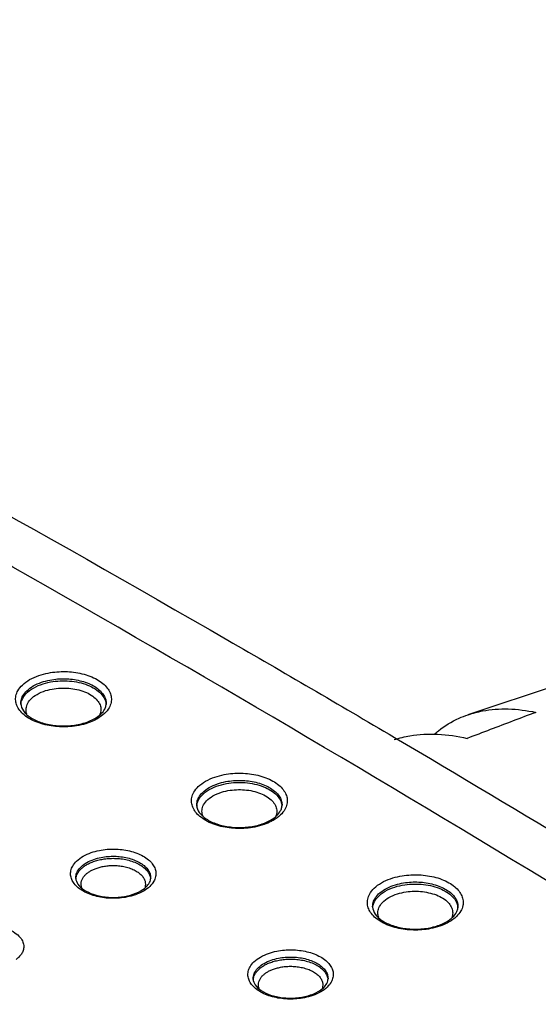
# Model space of a CAD drawing. Header units: inches. Extents: x 0 to 34, y 0 to 22.
# Tile 31 of 60: x 8.143 to 8.49, y 14.708 to 15.367. Entities that reach past the tile are written whole.
import ezdxf

# ---------------------------------------------------------------- set-up
doc = ezdxf.new("R2010")
doc.units = ezdxf.units.IN
doc.header["$LTSCALE"] = 1.87
doc.header["$MEASUREMENT"] = 0
doc.layers.get('0').update_dxf_attribs({"linetype": 'CONTINUOUS'})

msp = doc.modelspace()

# ---------------------------------------------------------------- linework, layer by layer
at = {"color": 7, "linetype": 'CONTINUOUS'}
for p, q in [((8.44348, 14.90183), (8.50385, 14.92213)), ((8.20083, 14.90919), (8.20083, 14.90917)), ((8.31869, 14.84114), (8.31869, 14.84112)), ((8.23066, 14.79236), (8.23066, 14.79234)), ((8.43654, 14.7731), (8.43654, 14.77308)), ((8.34949, 14.72488), (8.34949, 14.72486))]:
    msp.add_line(p, q, dxfattribs=at)
for points, knots in [([(7.51015, 15.36726), (7.64166, 15.30134), (7.90115, 15.16665), (8.1942, 15.00341), (8.35683, 14.90851), (8.39394, 14.88663)], [0, 0, 0, 0, 0.438607, 0.871562, 1, 1, 1, 1]), ([(8.94826, 14.50318), (8.83244, 14.58022), (8.59605, 14.73189), (8.23118, 14.94999), (7.85322, 15.16052), (7.595, 15.29453), (7.46388, 15.36024)], [0, 0, 0, 0, 0.243332, 0.491185, 0.743451, 1, 1, 1, 1]), ([(8.4779, 14.23203), (8.37183, 14.27899), (8.16383, 14.37606), (7.86183, 14.5328), (7.57426, 14.6986), (7.30233, 14.8728), (7.12947, 14.99594), (7.04601, 15.05879)], [0, 0, 0, 0, 0.210022, 0.415482, 0.615893, 0.810844, 1, 1, 1, 1]), ([(6.97611, 15.03639), (7.06336, 14.96985), (7.24448, 14.83956), (7.53015, 14.65569), (7.83307, 14.48105), (8.14794, 14.31846), (8.36368, 14.21857), (8.47173, 14.17115)], [0, 0, 0, 0, 0.190084, 0.3863, 0.588284, 0.795583, 1, 1, 1, 1]), ([(6.97612, 15.03765), (7.0634, 14.97109), (7.24454, 14.84078), (7.5302, 14.65692), (7.83308, 14.4823), (8.14808, 14.31964), (8.36399, 14.21969), (8.47221, 14.17219)], [0, 0, 0, 0, 0.190091, 0.38623, 0.588105, 0.79532, 1, 1, 1, 1]), ([(8.46812, 14.16334), (8.37486, 14.20425), (8.19158, 14.28841), (7.9242, 14.42301), (7.66761, 14.56446), (7.42235, 14.71248), (7.18892, 14.86674), (7.03966, 14.97488), (6.96722, 15.02994)], [0, 0, 0, 0, 0.175885, 0.348227, 0.516895, 0.681792, 0.842845, 1, 1, 1, 1]), ([(8.14956, 14.92528), (8.1515, 14.9264), (8.15557, 14.92819), (8.16177, 14.92982), (8.16773, 14.93062), (8.17344, 14.93079), (8.17907, 14.93038), (8.18462, 14.92939), (8.18991, 14.92778), (8.19466, 14.92559), (8.19862, 14.92293), (8.20161, 14.91991), (8.20355, 14.91668), (8.20445, 14.91332), (8.20427, 14.90981), (8.2028, 14.90606), (8.20096, 14.9038), (8.1998, 14.90268)], [0, 0, 0, 0, 0.090245, 0.17714, 0.25632, 0.331187, 0.406028, 0.482315, 0.557099, 0.627432, 0.69124, 0.747566, 0.796717, 0.8408, 0.884909, 0.935578, 1, 1, 1, 1]), ([(8.14583, 14.90166), (8.14475, 14.90257), (8.14288, 14.90445), (8.14094, 14.90768), (8.14005, 14.91103), (8.14022, 14.91455), (8.1417, 14.9183), (8.14483, 14.92214), (8.14781, 14.92427), (8.14956, 14.92528)], [0, 0, 0, 0, 0.144524, 0.27064, 0.38375, 0.496926, 0.626938, 0.792234, 1, 1, 1, 1]), ([(8.15203, 14.92104), (8.15377, 14.92205), (8.15739, 14.92364), (8.16291, 14.92509), (8.16822, 14.9258), (8.17331, 14.92595), (8.17832, 14.92559), (8.18327, 14.9247), (8.18798, 14.92327), (8.19221, 14.92132), (8.19574, 14.91895), (8.19841, 14.91626), (8.20014, 14.91338), (8.20078, 14.91097), (8.20084, 14.90958), (8.20083, 14.90919)], [0, 0, 0, 0, 0.105105, 0.206282, 0.298475, 0.385656, 0.472816, 0.561669, 0.648774, 0.730694, 0.805015, 0.870621, 0.927868, 0.979207, 1, 1, 1, 1]), ([(8.15205, 14.91967), (8.1541, 14.92085), (8.15842, 14.92265), (8.16502, 14.92412), (8.17149, 14.92462), (8.17781, 14.92432), (8.18394, 14.92321), (8.18961, 14.92129), (8.19442, 14.91863), (8.19805, 14.91541), (8.20009, 14.91213), (8.20064, 14.90997), (8.20074, 14.90914)], [0, 0, 0, 0, 0.127451, 0.248972, 0.36284, 0.475216, 0.588227, 0.696951, 0.795892, 0.881936, 0.955043, 1, 1, 1, 1]), ([(8.14366, 14.90917), (8.14365, 14.90988), (8.14381, 14.91173), (8.14503, 14.91482), (8.14782, 14.91824), (8.15047, 14.92014), (8.15203, 14.92104)], [0, 0, 0, 0, 0.140491, 0.362524, 0.644867, 1, 1, 1, 1]), ([(8.14445, 14.91179), (8.14505, 14.91327), (8.1472, 14.91638), (8.15023, 14.91862), (8.15205, 14.91967)], [0, 0, 0, 0, 0.431996, 1, 1, 1, 1]), ([(8.15453, 14.91543), (8.15633, 14.91647), (8.16011, 14.91805), (8.16591, 14.91933), (8.17159, 14.91978), (8.17713, 14.91951), (8.18252, 14.91854), (8.18749, 14.91685), (8.19172, 14.91452), (8.19489, 14.91169), (8.19629, 14.90945), (8.19671, 14.90833)], [0, 0, 0, 0, 0.133463, 0.260707, 0.379971, 0.497695, 0.616057, 0.729883, 0.833437, 0.923479, 1, 1, 1, 1]), ([(8.14778, 14.90207), (8.1474, 14.90307), (8.14696, 14.90528), (8.14774, 14.90889), (8.14921, 14.91102), (8.15018, 14.91205)], [0, 0, 0, 0, 0.297368, 0.609768, 1, 1, 1, 1]), ([(8.14535, 14.90441), (8.14655, 14.90264), (8.15024, 14.89951), (8.15745, 14.89621), (8.16636, 14.89433), (8.17598, 14.89413), (8.1824, 14.89519), (8.18546, 14.89607)], [0, 0, 0, 0, 0.146679, 0.332079, 0.548511, 0.778193, 1, 1, 1, 1]), ([(8.19671, 14.90833), (8.1971, 14.90732), (8.19753, 14.90512), (8.19706, 14.90291), (8.19663, 14.90187)], [0, 0, 0, 0, 0.487675, 1, 1, 1, 1]), ([(8.48868, 14.90339), (8.48362, 14.90147), (8.47346, 14.89762), (8.45814, 14.8918), (8.44788, 14.88789), (8.44272, 14.88593)], [0, 0, 0, 0, 0.329763, 0.663092, 1, 1, 1, 1]), ([(8.44348, 14.90182), (8.44659, 14.90287), (8.45538, 14.90515), (8.47069, 14.90623), (8.48262, 14.90468), (8.48868, 14.90339)], [0, 0, 0, 0, 0.214795, 0.593644, 1, 1, 1, 1]), ([(8.18879, 14.8963), (8.18674, 14.89559), (8.18273, 14.89454), (8.17676, 14.89373), (8.17105, 14.89357), (8.16543, 14.89397), (8.15987, 14.89497), (8.15458, 14.89658), (8.14983, 14.89876), (8.14705, 14.90064), (8.14583, 14.90166)], [0, 0, 0, 0, 0.144585, 0.276333, 0.400905, 0.525433, 0.652368, 0.776803, 0.893829, 1, 1, 1, 1]), ([(8.42082, 14.88887), (8.42166, 14.88961), (8.4267, 14.89377), (8.43425, 14.89834), (8.44137, 14.90111), (8.44348, 14.90182)], [0, 0, 0, 0, 0.127921, 0.746199, 1, 1, 1, 1]), ([(8.39384, 14.88512), (8.3973, 14.88622), (8.40688, 14.88853), (8.42345, 14.88936), (8.43623, 14.88745), (8.44272, 14.88593)], [0, 0, 0, 0, 0.219704, 0.595746, 1, 1, 1, 1]), ([(8.39394, 14.88663), (8.47977, 14.83601), (8.68458, 14.71224), (8.88603, 14.58301), (9.00231, 14.50568)], [0, 0, 0, 0, 0.4164, 1, 1, 1, 1]), ([(8.26368, 14.83362), (8.2626, 14.83452), (8.26073, 14.8364), (8.25879, 14.83963), (8.2579, 14.84299), (8.25807, 14.8465), (8.25955, 14.85026), (8.26268, 14.85409), (8.26566, 14.85623), (8.26741, 14.85723)], [0, 0, 0, 0, 0.144524, 0.27064, 0.38375, 0.496926, 0.626938, 0.792234, 1, 1, 1, 1]), ([(8.26741, 14.85723), (8.26936, 14.85836), (8.27343, 14.86015), (8.27962, 14.86178), (8.28558, 14.86258), (8.29129, 14.86274), (8.29692, 14.86234), (8.30247, 14.86134), (8.30776, 14.85973), (8.31251, 14.85755), (8.31647, 14.85488), (8.31946, 14.85186), (8.32141, 14.84863), (8.3223, 14.84528), (8.32212, 14.84177), (8.32065, 14.83801), (8.31881, 14.83576), (8.31765, 14.83464)], [0, 0, 0, 0, 0.090245, 0.17714, 0.25632, 0.331187, 0.406028, 0.482315, 0.557099, 0.627432, 0.69124, 0.747566, 0.796717, 0.8408, 0.884909, 0.935578, 1, 1, 1, 1]), ([(8.26988, 14.853), (8.27162, 14.854), (8.27524, 14.85559), (8.28076, 14.85704), (8.28607, 14.85776), (8.29116, 14.8579), (8.29617, 14.85755), (8.30112, 14.85666), (8.30583, 14.85522), (8.31006, 14.85328), (8.31359, 14.8509), (8.31626, 14.84822), (8.31799, 14.84534), (8.31863, 14.84292), (8.31869, 14.84154), (8.31868, 14.84114)], [0, 0, 0, 0, 0.105105, 0.206282, 0.298475, 0.385656, 0.472816, 0.561669, 0.648774, 0.730694, 0.805015, 0.870621, 0.927868, 0.979207, 1, 1, 1, 1]), ([(8.2699, 14.85162), (8.27196, 14.85281), (8.27627, 14.8546), (8.28288, 14.85607), (8.28934, 14.85658), (8.29566, 14.85627), (8.30179, 14.85516), (8.30746, 14.85324), (8.31227, 14.85059), (8.3159, 14.84737), (8.31794, 14.84409), (8.31849, 14.84193), (8.31859, 14.84109)], [0, 0, 0, 0, 0.127451, 0.248972, 0.36284, 0.475216, 0.588227, 0.696951, 0.795892, 0.881936, 0.955043, 1, 1, 1, 1]), ([(8.26151, 14.84112), (8.2615, 14.84184), (8.26166, 14.84368), (8.26288, 14.84678), (8.26567, 14.8502), (8.26832, 14.8521), (8.26988, 14.853)], [0, 0, 0, 0, 0.140491, 0.362524, 0.644867, 1, 1, 1, 1]), ([(8.2623, 14.84374), (8.2629, 14.84523), (8.26506, 14.84834), (8.26808, 14.85057), (8.2699, 14.85162)], [0, 0, 0, 0, 0.431996, 1, 1, 1, 1]), ([(8.27238, 14.84738), (8.27418, 14.84842), (8.27796, 14.85), (8.28376, 14.85129), (8.28944, 14.85173), (8.29499, 14.85147), (8.30037, 14.85049), (8.30534, 14.8488), (8.30957, 14.84647), (8.31274, 14.84364), (8.31414, 14.8414), (8.31457, 14.84028)], [0, 0, 0, 0, 0.133463, 0.260707, 0.379971, 0.497695, 0.616057, 0.729883, 0.833437, 0.923479, 1, 1, 1, 1]), ([(8.26563, 14.83402), (8.26525, 14.83503), (8.26481, 14.83724), (8.26559, 14.84085), (8.26706, 14.84297), (8.26803, 14.84401)], [0, 0, 0, 0, 0.297368, 0.609768, 1, 1, 1, 1]), ([(8.31457, 14.84028), (8.31495, 14.83928), (8.31539, 14.83707), (8.31491, 14.83487), (8.31448, 14.83382)], [0, 0, 0, 0, 0.487675, 1, 1, 1, 1]), ([(8.2632, 14.83636), (8.2644, 14.8346), (8.26809, 14.83146), (8.27531, 14.82817), (8.28422, 14.82628), (8.29384, 14.82608), (8.30025, 14.82715), (8.30332, 14.82802)], [0, 0, 0, 0, 0.146679, 0.332079, 0.548511, 0.778193, 1, 1, 1, 1]), ([(8.30664, 14.82826), (8.30459, 14.82755), (8.30058, 14.82649), (8.29461, 14.82569), (8.2889, 14.82552), (8.28328, 14.82593), (8.27772, 14.82692), (8.27243, 14.82853), (8.26769, 14.83072), (8.2649, 14.8326), (8.26368, 14.83362)], [0, 0, 0, 0, 0.144585, 0.276333, 0.400905, 0.525433, 0.652368, 0.776803, 0.893829, 1, 1, 1, 1]), ([(8.18536, 14.807), (8.18707, 14.80799), (8.19064, 14.80956), (8.19609, 14.81101), (8.20136, 14.81175), (8.20646, 14.81191), (8.21151, 14.81157), (8.2165, 14.81069), (8.22125, 14.80925), (8.2255, 14.8073), (8.22905, 14.80492), (8.23173, 14.80222), (8.23347, 14.79932), (8.23426, 14.79631), (8.23409, 14.79318), (8.2333, 14.79119), (8.23275, 14.79021)], [0, 0, 0, 0, 0.095112, 0.186466, 0.270496, 0.35078, 0.431461, 0.51361, 0.594019, 0.669566, 0.738078, 0.798563, 0.851384, 0.898759, 0.946027, 1, 1, 1, 1]), ([(8.18557, 14.78353), (8.18433, 14.78424), (8.18209, 14.78574), (8.17941, 14.78844), (8.17767, 14.79134), (8.17688, 14.79434), (8.17705, 14.79748), (8.17837, 14.80081), (8.18116, 14.80421), (8.1838, 14.8061), (8.18536, 14.807)], [0, 0, 0, 0, 0.141223, 0.2659, 0.37478, 0.472432, 0.569866, 0.681119, 0.822034, 1, 1, 1, 1]), ([(8.18783, 14.80276), (8.18933, 14.80363), (8.19247, 14.80501), (8.19725, 14.80629), (8.20187, 14.80693), (8.20635, 14.80707), (8.21078, 14.80677), (8.21516, 14.806), (8.21933, 14.80474), (8.22306, 14.80303), (8.22618, 14.80094), (8.22853, 14.79857), (8.23006, 14.79602), (8.23062, 14.7939), (8.23066, 14.79269), (8.23066, 14.79236)], [0, 0, 0, 0, 0.103724, 0.2033, 0.294883, 0.382398, 0.470363, 0.55994, 0.647619, 0.729993, 0.804695, 0.870642, 0.92823, 0.979878, 1, 1, 1, 1]), ([(8.18785, 14.80139), (8.18861, 14.80183), (8.19027, 14.80267), (8.19303, 14.80373), (8.19617, 14.80462), (8.19969, 14.80528), (8.20353, 14.80564), (8.20761, 14.80564), (8.21182, 14.80524), (8.21598, 14.8044), (8.21991, 14.80312), (8.22341, 14.80143), (8.22632, 14.79941), (8.22854, 14.79714), (8.22999, 14.79471), (8.23047, 14.793), (8.23057, 14.79217)], [0, 0, 0, 0, 0.05371, 0.113879, 0.180682, 0.253898, 0.332857, 0.416515, 0.503497, 0.591211, 0.676373, 0.756035, 0.828316, 0.892504, 0.949126, 1, 1, 1, 1]), ([(8.18048, 14.79234), (8.18047, 14.79298), (8.18062, 14.79462), (8.1817, 14.79733), (8.18414, 14.80032), (8.18647, 14.80198), (8.18783, 14.80276)], [0, 0, 0, 0, 0.143813, 0.365258, 0.645756, 1, 1, 1, 1]), ([(8.18127, 14.79469), (8.18158, 14.7954), (8.18238, 14.79676), (8.18395, 14.79856), (8.1858, 14.80011), (8.18715, 14.80098), (8.18785, 14.80139)], [0, 0, 0, 0, 0.244012, 0.493165, 0.746172, 1, 1, 1, 1]), ([(8.19033, 14.79715), (8.19098, 14.79753), (8.19241, 14.79825), (8.19478, 14.79917), (8.19749, 14.79993), (8.20051, 14.8005), (8.20382, 14.80081), (8.20733, 14.80081), (8.21094, 14.80047), (8.21453, 14.79974), (8.21791, 14.79864), (8.22092, 14.79719), (8.22268, 14.79597), (8.22345, 14.7953)], [0, 0, 0, 0, 0.064841, 0.137478, 0.218127, 0.306518, 0.401845, 0.502844, 0.607858, 0.713756, 0.81657, 0.912742, 1, 1, 1, 1]), ([(8.18056, 14.79206), (8.18057, 14.7922), (8.1807, 14.7931), (8.18096, 14.79398), (8.18127, 14.79469)], [0, 0, 0, 0, 0.156486, 1, 1, 1, 1]), ([(8.18444, 14.78589), (8.18426, 14.7864), (8.18397, 14.78759), (8.18401, 14.78949), (8.18459, 14.79142), (8.18562, 14.79317), (8.18697, 14.79471), (8.18802, 14.7956), (8.18858, 14.79601)], [0, 0, 0, 0, 0.138728, 0.310062, 0.478518, 0.649053, 0.82318, 1, 1, 1, 1]), ([(8.22532, 14.79335), (8.2258, 14.79271), (8.22658, 14.79141), (8.22717, 14.78928), (8.22714, 14.78734), (8.22682, 14.78619), (8.22664, 14.7857)], [0, 0, 0, 0, 0.294357, 0.558835, 0.807166, 1, 1, 1, 1]), ([(8.38526, 14.78919), (8.38721, 14.79031), (8.39128, 14.7921), (8.39747, 14.79373), (8.40343, 14.79453), (8.40914, 14.7947), (8.41477, 14.79429), (8.42032, 14.7933), (8.42562, 14.79169), (8.43036, 14.7895), (8.43432, 14.78684), (8.43731, 14.78382), (8.43926, 14.78059), (8.44015, 14.77723), (8.43997, 14.77372), (8.4385, 14.76996), (8.43666, 14.76771), (8.4355, 14.76659)], [0, 0, 0, 0, 0.090245, 0.17714, 0.25632, 0.331187, 0.406028, 0.482315, 0.557099, 0.627432, 0.69124, 0.747566, 0.796717, 0.8408, 0.884909, 0.935578, 1, 1, 1, 1]), ([(8.18191, 14.78832), (8.18296, 14.78678), (8.18618, 14.78405), (8.19251, 14.78116), (8.20036, 14.77949), (8.20886, 14.77931), (8.21453, 14.78026), (8.21724, 14.78103)], [0, 0, 0, 0, 0.144645, 0.329438, 0.546458, 0.777288, 1, 1, 1, 1]), ([(8.38153, 14.76557), (8.38045, 14.76648), (8.37858, 14.76836), (8.37664, 14.77159), (8.37575, 14.77494), (8.37592, 14.77846), (8.3774, 14.78221), (8.38053, 14.78605), (8.38351, 14.78818), (8.38526, 14.78919)], [0, 0, 0, 0, 0.144524, 0.27064, 0.38375, 0.496926, 0.626938, 0.792234, 1, 1, 1, 1]), ([(8.37936, 14.77308), (8.37935, 14.77379), (8.37952, 14.77564), (8.38073, 14.77873), (8.38352, 14.78215), (8.38618, 14.78405), (8.38773, 14.78495)], [0, 0, 0, 0, 0.140491, 0.362524, 0.644867, 1, 1, 1, 1]), ([(8.38773, 14.78495), (8.38947, 14.78595), (8.39309, 14.78755), (8.39861, 14.789), (8.40392, 14.78971), (8.40901, 14.78986), (8.41402, 14.7895), (8.41897, 14.78861), (8.42369, 14.78718), (8.42791, 14.78523), (8.43144, 14.78286), (8.43411, 14.78017), (8.43584, 14.77729), (8.43649, 14.77487), (8.43654, 14.77349), (8.43654, 14.7731)], [0, 0, 0, 0, 0.105105, 0.206282, 0.298475, 0.385656, 0.472816, 0.561669, 0.648774, 0.730694, 0.805015, 0.870621, 0.927868, 0.979207, 1, 1, 1, 1]), ([(8.38775, 14.78357), (8.38981, 14.78476), (8.39412, 14.78656), (8.40073, 14.78802), (8.40719, 14.78853), (8.41351, 14.78823), (8.41964, 14.78712), (8.42531, 14.7852), (8.43012, 14.78254), (8.43375, 14.77932), (8.43579, 14.77604), (8.43634, 14.77388), (8.43644, 14.77305)], [0, 0, 0, 0, 0.127451, 0.248972, 0.36284, 0.475216, 0.588227, 0.696951, 0.795892, 0.881936, 0.955043, 1, 1, 1, 1]), ([(8.21489, 14.77972), (8.21317, 14.77938), (8.20978, 14.77891), (8.20468, 14.77875), (8.19964, 14.77909), (8.19465, 14.77997), (8.1899, 14.78141), (8.18694, 14.78276), (8.18557, 14.78353)], [0, 0, 0, 0, 0.173938, 0.340124, 0.50713, 0.677177, 0.84362, 1, 1, 1, 1]), ([(8.38015, 14.77569), (8.38075, 14.77718), (8.38291, 14.78029), (8.38593, 14.78252), (8.38775, 14.78357)], [0, 0, 0, 0, 0.431996, 1, 1, 1, 1]), ([(8.39023, 14.77934), (8.39203, 14.78038), (8.39582, 14.78196), (8.40162, 14.78324), (8.40729, 14.78369), (8.41284, 14.78342), (8.41822, 14.78244), (8.4232, 14.78076), (8.42742, 14.77843), (8.4306, 14.7756), (8.43199, 14.77335), (8.43242, 14.77223)], [0, 0, 0, 0, 0.133463, 0.260707, 0.379971, 0.497695, 0.616057, 0.729883, 0.833437, 0.923479, 1, 1, 1, 1]), ([(8.38348, 14.76598), (8.3831, 14.76698), (8.38266, 14.76919), (8.38344, 14.7728), (8.38492, 14.77492), (8.38588, 14.77596)], [0, 0, 0, 0, 0.297368, 0.609768, 1, 1, 1, 1]), ([(8.43242, 14.77223), (8.4328, 14.77123), (8.43324, 14.76902), (8.43276, 14.76682), (8.43234, 14.76577)], [0, 0, 0, 0, 0.487675, 1, 1, 1, 1]), ([(8.38105, 14.76832), (8.38225, 14.76655), (8.38594, 14.76342), (8.39316, 14.76012), (8.40207, 14.75823), (8.41169, 14.75803), (8.4181, 14.7591), (8.42117, 14.75997)], [0, 0, 0, 0, 0.146679, 0.332079, 0.548511, 0.778193, 1, 1, 1, 1]), ([(8.42449, 14.76021), (8.42244, 14.7595), (8.41843, 14.75845), (8.41246, 14.75764), (8.40675, 14.75748), (8.40113, 14.75788), (8.39557, 14.75888), (8.39028, 14.76049), (8.38554, 14.76267), (8.38275, 14.76455), (8.38153, 14.76557)], [0, 0, 0, 0, 0.144585, 0.276333, 0.400905, 0.525433, 0.652368, 0.776803, 0.893829, 1, 1, 1, 1]), ([(8.10366, 14.75656), (8.1045, 14.75705), (8.10639, 14.75799), (8.10962, 14.75917), (8.1135, 14.76012), (8.11802, 14.76071), (8.12314, 14.76078), (8.12876, 14.76016), (8.13444, 14.75863), (8.13948, 14.75618), (8.14316, 14.75308), (8.14521, 14.74976), (8.1458, 14.74663), (8.14548, 14.74471), (8.14519, 14.74385)], [0, 0, 0, 0, 0.056294, 0.12234, 0.199195, 0.2873, 0.386234, 0.495893, 0.614063, 0.726179, 0.818633, 0.889508, 0.947568, 1, 1, 1, 1]), ([(8.30418, 14.73952), (8.3059, 14.74051), (8.30947, 14.74208), (8.31491, 14.74353), (8.32019, 14.74426), (8.32529, 14.74443), (8.33034, 14.74408), (8.33532, 14.7432), (8.34007, 14.74177), (8.34433, 14.73982), (8.34788, 14.73744), (8.35056, 14.73474), (8.3523, 14.73184), (8.35309, 14.72883), (8.35292, 14.7257), (8.35213, 14.72371), (8.35158, 14.72273)], [0, 0, 0, 0, 0.095112, 0.186466, 0.270496, 0.35078, 0.431461, 0.51361, 0.594019, 0.669566, 0.738078, 0.798563, 0.851384, 0.898759, 0.946027, 1, 1, 1, 1]), ([(8.14519, 14.74385), (8.14492, 14.74303), (8.14414, 14.74146), (8.14249, 14.73947), (8.14119, 14.73836), (8.14051, 14.73785)], [0, 0, 0, 0, 0.337874, 0.671071, 1, 1, 1, 1]), ([(8.3044, 14.71605), (8.30316, 14.71675), (8.30092, 14.71826), (8.29824, 14.72096), (8.2965, 14.72386), (8.29571, 14.72686), (8.29588, 14.73), (8.2972, 14.73333), (8.29999, 14.73673), (8.30263, 14.73862), (8.30418, 14.73952)], [0, 0, 0, 0, 0.141223, 0.2659, 0.37478, 0.472432, 0.569866, 0.681119, 0.822034, 1, 1, 1, 1]), ([(8.30666, 14.73528), (8.30816, 14.73615), (8.31129, 14.73753), (8.31607, 14.7388), (8.3207, 14.73945), (8.32517, 14.73959), (8.32961, 14.73929), (8.33398, 14.73852), (8.33815, 14.73726), (8.34189, 14.73555), (8.345, 14.73346), (8.34736, 14.73108), (8.34889, 14.72854), (8.34945, 14.72642), (8.34949, 14.72521), (8.34949, 14.72488)], [0, 0, 0, 0, 0.103724, 0.2033, 0.294883, 0.382398, 0.470363, 0.55994, 0.647619, 0.729993, 0.804695, 0.870642, 0.92823, 0.979878, 1, 1, 1, 1]), ([(8.30668, 14.73391), (8.30744, 14.73434), (8.3091, 14.73518), (8.31185, 14.73625), (8.315, 14.73714), (8.31852, 14.7378), (8.32236, 14.73816), (8.32644, 14.73816), (8.33064, 14.73776), (8.33481, 14.73692), (8.33874, 14.73564), (8.34224, 14.73395), (8.34515, 14.73193), (8.34736, 14.72966), (8.34882, 14.72723), (8.3493, 14.72551), (8.3494, 14.72469)], [0, 0, 0, 0, 0.05371, 0.113879, 0.180682, 0.253898, 0.332857, 0.416515, 0.503497, 0.591211, 0.676373, 0.756035, 0.828316, 0.892504, 0.949126, 1, 1, 1, 1]), ([(8.29931, 14.72486), (8.2993, 14.7255), (8.29945, 14.72714), (8.30053, 14.72985), (8.30297, 14.73284), (8.30529, 14.7345), (8.30666, 14.73528)], [0, 0, 0, 0, 0.143813, 0.365258, 0.645756, 1, 1, 1, 1]), ([(8.3001, 14.7272), (8.30041, 14.72792), (8.3012, 14.72928), (8.30278, 14.73107), (8.30462, 14.73262), (8.30598, 14.7335), (8.30668, 14.73391)], [0, 0, 0, 0, 0.244012, 0.493165, 0.746172, 1, 1, 1, 1]), ([(8.30915, 14.72967), (8.30981, 14.73005), (8.31124, 14.73077), (8.31361, 14.73169), (8.31632, 14.73245), (8.31934, 14.73302), (8.32264, 14.73333), (8.32615, 14.73333), (8.32977, 14.73299), (8.33336, 14.73226), (8.33674, 14.73116), (8.33975, 14.72971), (8.34151, 14.72848), (8.34228, 14.72782)], [0, 0, 0, 0, 0.064841, 0.137478, 0.218127, 0.306518, 0.401845, 0.502844, 0.607858, 0.713756, 0.81657, 0.912742, 1, 1, 1, 1]), ([(8.29939, 14.72457), (8.2994, 14.72472), (8.29952, 14.72562), (8.29979, 14.7265), (8.3001, 14.7272)], [0, 0, 0, 0, 0.156486, 1, 1, 1, 1]), ([(8.30326, 14.71841), (8.30308, 14.71892), (8.3028, 14.72011), (8.30284, 14.72201), (8.30342, 14.72394), (8.30444, 14.72569), (8.3058, 14.72723), (8.30685, 14.72812), (8.30741, 14.72853)], [0, 0, 0, 0, 0.138728, 0.310062, 0.478518, 0.649053, 0.82318, 1, 1, 1, 1]), ([(8.34414, 14.72587), (8.34463, 14.72523), (8.34541, 14.72392), (8.346, 14.72179), (8.34596, 14.71986), (8.34565, 14.7187), (8.34547, 14.71822)], [0, 0, 0, 0, 0.294357, 0.558835, 0.807166, 1, 1, 1, 1]), ([(8.30074, 14.72084), (8.30179, 14.7193), (8.30501, 14.71657), (8.31133, 14.71368), (8.31919, 14.71201), (8.32769, 14.71183), (8.33336, 14.71278), (8.33607, 14.71355)], [0, 0, 0, 0, 0.144645, 0.329438, 0.546458, 0.777288, 1, 1, 1, 1]), ([(8.33371, 14.71224), (8.332, 14.7119), (8.32861, 14.71143), (8.32351, 14.71126), (8.31846, 14.71161), (8.31347, 14.71249), (8.30872, 14.71392), (8.30577, 14.71528), (8.3044, 14.71605)], [0, 0, 0, 0, 0.173938, 0.340124, 0.50713, 0.677177, 0.84362, 1, 1, 1, 1])]:
    msp.add_open_spline(points, degree=3, knots=knots, dxfattribs=at)
for points in [[(8.14371, 14.90865), (8.14378, 14.90972), (8.14404, 14.91079), (8.14445, 14.91179)], [(8.15018, 14.91205), (8.15143, 14.9134), (8.15294, 14.91451), (8.15453, 14.91543)], [(8.14366, 14.90917), (8.1437, 14.90749), (8.14438, 14.90582), (8.14535, 14.90441)], [(8.1998, 14.90268), (8.19834, 14.90127), (8.19668, 14.90009), (8.19494, 14.89908)], [(8.19729, 14.90227), (8.19831, 14.90324), (8.19923, 14.90435), (8.19988, 14.90561)], [(8.19988, 14.90561), (8.20024, 14.90632), (8.20052, 14.90709), (8.20069, 14.90787)], [(8.20069, 14.90787), (8.20077, 14.9083), (8.20082, 14.90873), (8.20083, 14.90917)], [(8.20074, 14.90914), (8.20076, 14.90895), (8.20078, 14.90876), (8.20079, 14.90857)], [(8.18546, 14.89607), (8.18815, 14.89683), (8.19078, 14.89786), (8.19319, 14.89925)], [(8.1936, 14.89835), (8.19205, 14.89755), (8.19044, 14.89688), (8.18879, 14.8963)], [(8.19319, 14.89925), (8.19466, 14.9001), (8.19605, 14.90109), (8.19729, 14.90227)], [(8.19494, 14.89908), (8.1945, 14.89882), (8.19405, 14.89858), (8.1936, 14.89835)], [(8.26156, 14.8406), (8.26163, 14.84168), (8.26189, 14.84274), (8.2623, 14.84374)], [(8.26803, 14.84401), (8.26928, 14.84536), (8.27079, 14.84647), (8.27238, 14.84738)], [(8.26151, 14.84112), (8.26155, 14.83944), (8.26224, 14.83778), (8.2632, 14.83636)], [(8.31514, 14.83422), (8.31617, 14.8352), (8.31708, 14.8363), (8.31773, 14.83757)], [(8.31773, 14.83757), (8.31809, 14.83828), (8.31838, 14.83904), (8.31854, 14.83983)], [(8.31854, 14.83983), (8.31862, 14.84026), (8.31868, 14.84069), (8.31869, 14.84112)], [(8.31859, 14.84109), (8.31861, 14.84091), (8.31863, 14.84072), (8.31864, 14.84053)], [(8.30332, 14.82802), (8.306, 14.82878), (8.30863, 14.82981), (8.31104, 14.83121)], [(8.31145, 14.8303), (8.3099, 14.82951), (8.30829, 14.82883), (8.30664, 14.82826)], [(8.31104, 14.83121), (8.31251, 14.83205), (8.31391, 14.83305), (8.31514, 14.83422)], [(8.31279, 14.83103), (8.31235, 14.83078), (8.3119, 14.83054), (8.31145, 14.8303)], [(8.31765, 14.83464), (8.3162, 14.83323), (8.31454, 14.83204), (8.31279, 14.83103)], [(8.18858, 14.79601), (8.18914, 14.79642), (8.18972, 14.7968), (8.19033, 14.79715)], [(8.18048, 14.79234), (8.18051, 14.79092), (8.1811, 14.78952), (8.18191, 14.78832)], [(8.22345, 14.7953), (8.22414, 14.79472), (8.22477, 14.79407), (8.22532, 14.79335)], [(8.22985, 14.78934), (8.23012, 14.78987), (8.23034, 14.79044), (8.23048, 14.79102)], [(8.23048, 14.79102), (8.23059, 14.79146), (8.23065, 14.7919), (8.23066, 14.79234)], [(8.22404, 14.78383), (8.22532, 14.78457), (8.22654, 14.78543), (8.22761, 14.78646)], [(8.23011, 14.78686), (8.22882, 14.78561), (8.22734, 14.78455), (8.22579, 14.78366)], [(8.22761, 14.78646), (8.2285, 14.7873), (8.22929, 14.78825), (8.22985, 14.78934)], [(8.23275, 14.79021), (8.23205, 14.78897), (8.23114, 14.78785), (8.23011, 14.78686)], [(8.22038, 14.78121), (8.21859, 14.78058), (8.21675, 14.78009), (8.21489, 14.77972)], [(8.21724, 14.78103), (8.21961, 14.7817), (8.22191, 14.78261), (8.22404, 14.78383)], [(8.22579, 14.78366), (8.22407, 14.78267), (8.22225, 14.78186), (8.22038, 14.78121)], [(8.38588, 14.77596), (8.38714, 14.77731), (8.38864, 14.77842), (8.39023, 14.77934)], [(8.37936, 14.77308), (8.3794, 14.77139), (8.38009, 14.76973), (8.38105, 14.76832)], [(8.37941, 14.77255), (8.37949, 14.77363), (8.37974, 14.77469), (8.38015, 14.77569)], [(8.43558, 14.76952), (8.43594, 14.77023), (8.43623, 14.771), (8.43639, 14.77178)], [(8.43639, 14.77178), (8.43648, 14.77221), (8.43653, 14.77264), (8.43654, 14.77308)], [(8.43644, 14.77305), (8.43646, 14.77286), (8.43648, 14.77267), (8.43649, 14.77248)], [(8.42889, 14.76316), (8.43036, 14.76401), (8.43176, 14.765), (8.43299, 14.76617)], [(8.4355, 14.76659), (8.43405, 14.76518), (8.43239, 14.764), (8.43064, 14.76299)], [(8.43299, 14.76617), (8.43402, 14.76715), (8.43493, 14.76825), (8.43558, 14.76952)], [(8.42117, 14.75997), (8.42385, 14.76074), (8.42648, 14.76177), (8.42889, 14.76316)], [(8.4293, 14.76226), (8.42775, 14.76146), (8.42614, 14.76078), (8.42449, 14.76021)], [(8.43064, 14.76299), (8.4302, 14.76273), (8.42975, 14.76249), (8.4293, 14.76226)], [(8.29931, 14.72486), (8.29934, 14.72344), (8.29993, 14.72203), (8.30074, 14.72084)], [(8.30741, 14.72853), (8.30797, 14.72894), (8.30855, 14.72932), (8.30915, 14.72967)], [(8.34228, 14.72782), (8.34296, 14.72724), (8.3436, 14.72659), (8.34414, 14.72587)], [(8.34931, 14.72354), (8.34941, 14.72397), (8.34948, 14.72442), (8.34949, 14.72486)], [(8.34286, 14.71635), (8.34415, 14.71709), (8.34536, 14.71795), (8.34644, 14.71897)], [(8.34894, 14.71938), (8.34764, 14.71813), (8.34617, 14.71707), (8.34461, 14.71617)], [(8.34644, 14.71897), (8.34733, 14.71982), (8.34811, 14.72077), (8.34868, 14.72186)], [(8.34868, 14.72186), (8.34895, 14.72239), (8.34917, 14.72296), (8.34931, 14.72354)], [(8.35158, 14.72273), (8.35088, 14.72149), (8.34997, 14.72037), (8.34894, 14.71938)], [(8.33921, 14.71373), (8.33742, 14.7131), (8.33558, 14.71261), (8.33371, 14.71224)], [(8.33607, 14.71355), (8.33844, 14.71422), (8.34074, 14.71512), (8.34286, 14.71635)], [(8.34461, 14.71617), (8.3429, 14.71519), (8.34108, 14.71438), (8.33921, 14.71373)]]:
    msp.add_open_spline(points, degree=3, dxfattribs=at)

doc.saveas('drawing.dxf')
